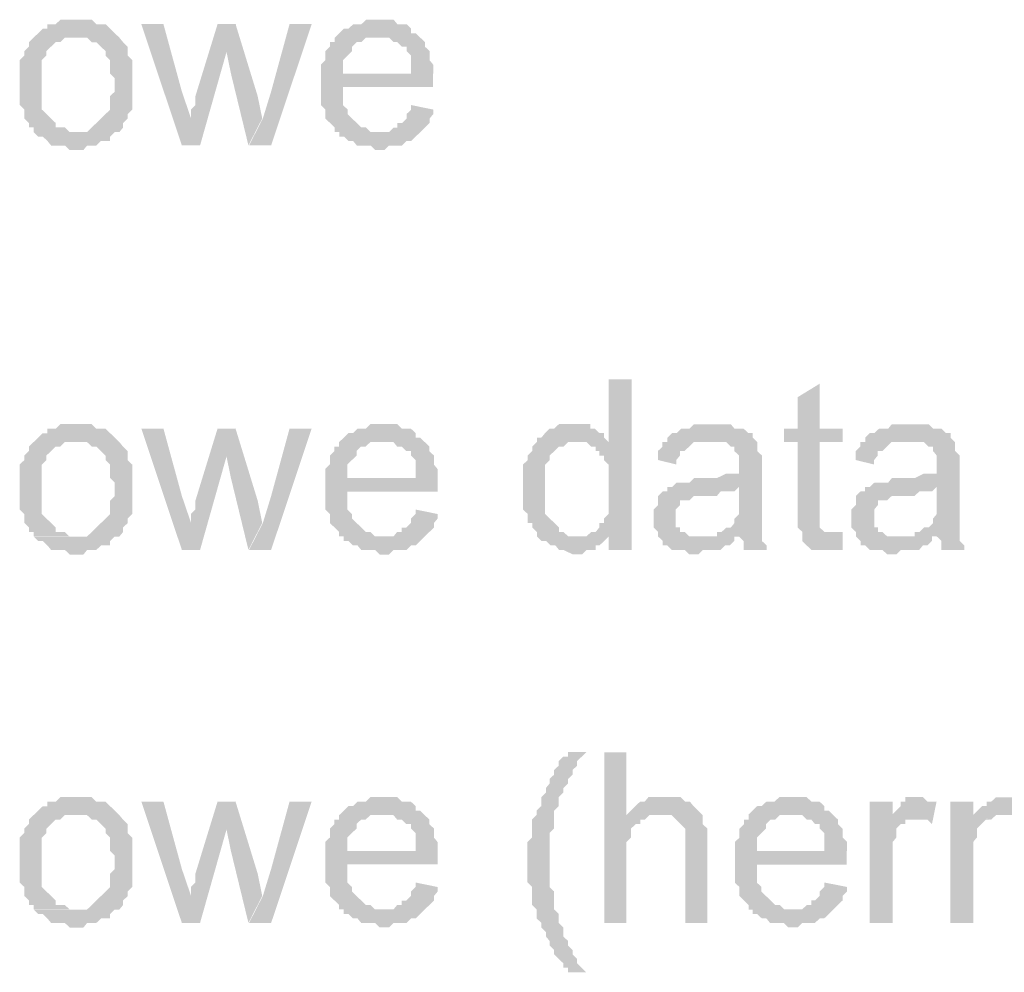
# Model space of a CAD drawing. Header units: millimetres. Extents: x -523 to 1404227, y -783705 to 1038705.
# Tile 223 of 256: x 416015 to 416943, y 246165 to 247062. Entities that reach past the tile are written whole.
import ezdxf

# ---------------------------------------------------------------- set-up
doc = ezdxf.new("R2010")
doc.units = ezdxf.units.MM
doc.linetypes.add('ACAD_ISO08W100', pattern=[36, 24, -3, 6, -3])
doc.layers.add('!!ELEKTRYKA', color=7, linetype='Continuous')

msp = doc.modelspace()

# ---------------------------------------------------------------- hatches: boundary and pattern name
at = {"layer": '!!ELEKTRYKA', "linetype": 'ACAD_ISO08W100'}
for points in [[(416070.92, 247061.93), (416070.92, 247061.93), (416062.24, 247061.93), (416057.89, 247061.93), (416053.55, 247061.93), (416049.21, 247057.67), (416044.87, 247057.67), (416041.39, 247057.67), (416041.39, 247053.42), (416037.05, 247053.42), (416032.71, 247049.25), (416032.71, 247049.25), (416028.36, 247044.99), (416070.92, 247044.99), (416070.92, 247044.99), (416075.26, 247044.99), (416078.74, 247044.99), (416083.08, 247040.74), (416087.42, 247040.74), (416091.76, 247036.48), (416091.76, 247036.48), (416096.11, 247032.31), (416096.11, 247028.06), (416100.45, 247023.8), (416100.45, 247019.55), (416100.45, 247015.38), (416100.45, 247011.12), (416104.79, 247006.87), (416104.79, 247002.61), (416104.79, 247002.61), (416104.79, 246994.19), (416100.45, 246989.93), (416100.45, 246985.68), (416100.45, 246981.51), (416100.45, 246977.25), (416096.11, 246973), (416096.11, 246973), (416091.76, 246968.74), (416091.76, 246968.74), (416087.42, 246964.57), (416083.08, 246960.32), (416083.08, 246960.32), (416078.74, 246956.06), (416075.26, 246956.06), (416070.92, 246956.06), (416028.36, 246956.06), (416032.71, 246951.81), (416037.05, 246951.81), (416041.39, 246947.64), (416041.39, 246947.64), (416044.87, 246943.38), (416049.21, 246943.38), (416053.55, 246943.38), (416057.89, 246943.38), (416062.24, 246939.13), (416070.92, 246939.13), (416070.92, 246939.13), (416075.26, 246939.13), (416078.74, 246943.38), (416083.08, 246943.38), (416087.42, 246943.38), (416091.76, 246947.64), (416096.11, 246947.64), (416100.45, 246947.64), (416100.45, 246951.81), (416104.79, 246956.06), (416109.13, 246956.06), (416112.61, 246960.32), (416112.61, 246964.57), (416116.95, 246968.74), (416116.95, 246968.74), (416116.95, 246973), (416121.29, 246977.25), (416121.29, 246977.25), (416121.29, 246981.51), (416121.29, 246985.68), (416121.29, 246994.19), (416121.29, 246998.44), (416121.29, 247002.61), (416121.29, 247006.87), (416121.29, 247011.12), (416121.29, 247015.38), (416121.29, 247019.55), (416121.29, 247023.8), (416116.95, 247028.06), (416116.95, 247032.31), (416116.95, 247036.48), (416112.61, 247040.74), (416109.13, 247044.99), (416109.13, 247044.99), (416104.79, 247049.25), (416100.45, 247053.42), (416100.45, 247053.42), (416096.11, 247057.67), (416091.76, 247057.67), (416087.42, 247057.67), (416083.08, 247061.93), (416078.74, 247061.93), (416075.26, 247061.93)], [(416354.45, 247061.93), (416350.11, 247061.93), (416345.78, 247061.93), (416341.44, 247061.93), (416337.11, 247057.68), (416332.78, 247057.68), (416329.31, 247057.68), (416324.98, 247053.44), (416320.64, 247053.44), (416316.31, 247049.19), (416311.98, 247044.94), (416354.45, 247044.94), (416354.45, 247044.94), (416358.78, 247044.94), (416363.11, 247044.94), (416367.45, 247040.78), (416370.91, 247040.78), (416375.25, 247036.53), (416379.58, 247036.53), (416379.58, 247032.29), (416379.58, 247032.29), (416383.92, 247028.04), (416383.92, 247023.79), (416383.92, 247019.55), (416383.92, 247011.14), (416320.64, 247011.14), (416404.72, 247011.14), (416404.72, 247015.39), (416404.72, 247019.55), (416401.25, 247023.79), (416401.25, 247028.04), (416401.25, 247032.29), (416396.92, 247036.53), (416396.92, 247040.78), (416392.58, 247044.94), (416392.58, 247044.94), (416388.25, 247049.19), (416383.92, 247049.19), (416383.92, 247053.44), (416379.58, 247057.68), (416375.25, 247057.68), (416370.91, 247057.68), (416367.45, 247061.93), (416363.11, 247061.93), (416358.78, 247061.93)], [(416150.63, 247057.72), (416129.8, 247057.72), (416167.99, 246943.42), (416176.67, 246968.76), (416167.99, 246994.19)], [(416218.94, 247057.71), (416201.59, 247057.71), (416180.77, 246990.03), (416180.77, 246985.78), (416180.77, 246981.53), (416176.43, 246977.28), (416176.43, 246973.03), (416176.43, 246968.86), (416176.43, 246968.86), (416167.76, 246943.44), (416185.11, 246943.44), (416210.27, 247032.29)], [(416218.52, 247057.8), (416209.85, 247032.38), (416214.19, 247011.22), (416230.67, 246943.48), (416243.68, 246968.89), (416239.34, 246990.05)], [(416290.21, 247057.74), (416269.4, 247057.74), (416252.05, 246994.26), (416244.25, 246968.85), (416231.24, 246943.44), (416252.05, 246943.44)], [(416028.28, 247045.07), (416028.28, 247045.07), (416023.94, 247040.81), (416023.94, 247036.55), (416019.6, 247032.39), (416019.6, 247028.13), (416015.25, 247023.87), (416015.25, 247019.62), (416015.25, 247015.45), (416015.25, 247011.19), (416015.25, 247006.94), (416015.25, 247002.68), (416015.25, 247002.68), (416015.25, 246994.26), (416015.25, 246990), (416015.25, 246985.74), (416015.25, 246981.57), (416019.6, 246977.32), (416019.6, 246973.06), (416019.6, 246968.81), (416023.94, 246964.64), (416023.94, 246960.38), (416028.28, 246960.38), (416028.28, 246956.13), (416069.97, 246956.13), (416065.63, 246956.13), (416062.16, 246956.13), (416057.81, 246960.38), (416053.47, 246960.38), (416049.13, 246960.38), (416049.13, 246964.64), (416044.78, 246968.81), (416044.78, 246968.81), (416040.44, 246973.06), (416040.44, 246973.06), (416036.1, 246977.32), (416036.1, 246981.57), (416036.1, 246985.74), (416036.1, 246990), (416036.1, 246994.26), (416036.1, 247002.68), (416036.1, 247002.68), (416036.1, 247006.94), (416036.1, 247011.19), (416036.1, 247015.45), (416036.1, 247019.62), (416036.1, 247023.87), (416040.44, 247028.13), (416040.44, 247032.39), (416044.78, 247036.55), (416044.78, 247036.55), (416049.13, 247040.81), (416053.47, 247040.81), (416057.81, 247045.07), (416062.16, 247045.07), (416065.63, 247045.07), (416069.97, 247045.07)], [(416311.87, 247045.02), (416311.87, 247045.02), (416311.87, 247040.78), (416307.53, 247040.78), (416307.53, 247036.62), (416303.2, 247032.37), (416303.2, 247028.12), (416303.2, 247023.87), (416298.86, 247019.63), (416298.86, 247015.38), (416298.86, 247011.22), (416298.86, 247006.97), (416298.86, 246998.48), (416298.86, 246994.23), (416298.86, 246989.98), (416298.86, 246985.82), (416298.86, 246981.57), (416303.2, 246977.33), (416303.2, 246973.08), (416303.2, 246968.83), (416307.53, 246964.58), (416307.53, 246964.58), (416311.87, 246960.42), (416311.87, 246956.17), (416353.47, 246956.17), (416353.47, 246956.17), (416350.01, 246956.17), (416345.67, 246956.17), (416341.34, 246960.42), (416337, 246960.42), (416332.67, 246964.58), (416328.34, 246968.83), (416328.34, 246968.83), (416328.34, 246968.83), (416324, 246973.08), (416324, 246977.33), (416319.67, 246981.57), (416319.67, 246985.82), (416319.67, 246989.98), (416319.67, 246998.48), (416404.62, 246998.48), (416404.62, 246998.48), (416404.62, 247002.72), (416404.62, 247006.97), (416404.62, 247011.22), (416319.67, 247011.22), (416319.67, 247011.22), (416319.67, 247019.63), (416319.67, 247023.87), (416324, 247028.12), (416324, 247028.12), (416328.34, 247032.37), (416328.34, 247036.62), (416332.67, 247040.78), (416337, 247040.78), (416341.34, 247045.02), (416345.67, 247045.02), (416350.01, 247045.02), (416353.47, 247045.02)], [(416383.92, 246981.5), (416383.92, 246977.25), (416379.58, 246973), (416379.58, 246968.76), (416375.25, 246964.51), (416370.91, 246964.51), (416370.91, 246960.35), (416367.45, 246960.35), (416363.11, 246956.1), (416358.78, 246956.1), (416354.45, 246956.1), (416311.98, 246956.1), (416316.31, 246956.1), (416316.31, 246951.85), (416320.64, 246951.85), (416324.98, 246947.61), (416329.31, 246947.61), (416332.78, 246943.36), (416337.11, 246943.36), (416341.44, 246943.36), (416345.78, 246943.36), (416350.11, 246939.11), (416354.45, 246939.11), (416358.78, 246939.11), (416363.11, 246943.36), (416367.45, 246943.36), (416370.91, 246943.36), (416375.25, 246943.36), (416379.58, 246947.61), (416383.92, 246947.61), (416388.25, 246951.85), (416388.25, 246951.85), (416392.58, 246956.1), (416396.92, 246960.35), (416396.92, 246960.35), (416401.25, 246964.51), (416401.25, 246968.76), (416404.72, 246973), (416404.72, 246977.25)], [(416591.44, 246723.27), (416569.8, 246723.27), (416569.8, 246663.99), (416540.38, 246663.99), (416540.38, 246663.99), (416544.71, 246663.99), (416549.04, 246663.99), (416553.36, 246659.75), (416557.69, 246659.75), (416557.69, 246655.51), (416561.15, 246655.51), (416561.15, 246651.27), (416565.48, 246651.27), (416565.48, 246647.03), (416569.8, 246642.88), (416569.8, 246638.64), (416569.8, 246634.4), (416569.8, 246630.16), (416569.8, 246625.92), (416569.8, 246617.44), (416569.8, 246613.2), (416569.8, 246608.96), (416569.8, 246604.72), (416569.8, 246600.48), (416569.8, 246596.24), (416565.48, 246592), (416565.48, 246587.84), (416561.15, 246587.84), (416561.15, 246583.6), (416557.69, 246579.36), (416553.36, 246579.36), (416549.04, 246575.12), (416569.8, 246575.12), (416569.8, 246562.4), (416591.44, 246562.4)], [(416768.68, 246719.04), (416747.94, 246706.34), (416747.94, 246676.7), (416734.98, 246676.7), (416734.98, 246664), (416747.94, 246664), (416747.94, 246596.25), (416747.94, 246596.25), (416747.94, 246587.87), (416747.94, 246583.63), (416752.26, 246579.4), (416781.64, 246579.4), (416777.32, 246579.4), (416773, 246579.4), (416773, 246579.4), (416768.68, 246583.63), (416768.68, 246583.63), (416768.68, 246587.87), (416768.68, 246596.25), (416768.68, 246664), (416790.28, 246664), (416790.28, 246676.7), (416768.68, 246676.7)], [(416070.92, 246680.93), (416070.92, 246680.93), (416062.24, 246680.93), (416057.89, 246680.93), (416053.55, 246680.93), (416049.21, 246676.67), (416044.87, 246676.67), (416041.39, 246676.67), (416041.39, 246672.42), (416037.05, 246672.42), (416032.71, 246668.16), (416032.71, 246668.16), (416028.36, 246663.99), (416070.92, 246663.99), (416070.92, 246663.99), (416075.26, 246663.99), (416078.74, 246663.99), (416083.08, 246659.74), (416087.42, 246659.74), (416091.76, 246655.48), (416091.76, 246655.48), (416096.11, 246651.23), (416096.11, 246647.06), (416100.45, 246642.8), (416100.45, 246638.55), (416100.45, 246634.38), (416100.45, 246630.12), (416104.79, 246625.87), (416104.79, 246621.61), (416104.79, 246621.61), (416104.79, 246613.19), (416100.45, 246608.93), (416100.45, 246604.67), (416100.45, 246600.51), (416100.45, 246596.25), (416096.11, 246592), (416096.11, 246592), (416091.76, 246587.74), (416091.76, 246587.74), (416087.42, 246583.57), (416083.08, 246579.32), (416083.08, 246579.32), (416078.74, 246575.06), (416075.26, 246575.06), (416070.92, 246575.06), (416028.36, 246575.06), (416032.71, 246570.8), (416037.05, 246570.8), (416041.39, 246566.64), (416041.39, 246566.64), (416044.87, 246562.38), (416049.21, 246562.38), (416053.55, 246562.38), (416057.89, 246562.38), (416062.24, 246558.12), (416070.92, 246558.12), (416070.92, 246558.12), (416075.26, 246558.12), (416078.74, 246562.38), (416083.08, 246562.38), (416087.42, 246562.38), (416091.76, 246566.64), (416096.11, 246566.64), (416100.45, 246566.64), (416100.45, 246570.8), (416104.79, 246575.06), (416109.13, 246575.06), (416112.61, 246579.32), (416112.61, 246583.57), (416116.95, 246587.74), (416116.95, 246587.74), (416116.95, 246592), (416121.29, 246596.25), (416121.29, 246596.25), (416121.29, 246600.51), (416121.29, 246604.67), (416121.29, 246613.19), (416121.29, 246617.44), (416121.29, 246621.61), (416121.29, 246625.87), (416121.29, 246630.12), (416121.29, 246634.38), (416121.29, 246638.55), (416121.29, 246642.8), (416116.95, 246647.06), (416116.95, 246651.23), (416116.95, 246655.48), (416112.61, 246659.74), (416109.13, 246663.99), (416109.13, 246663.99), (416104.79, 246668.16), (416100.45, 246672.42), (416100.45, 246672.42), (416096.11, 246676.67), (416091.76, 246676.67), (416087.42, 246676.67), (416083.08, 246680.93), (416078.74, 246680.93), (416075.26, 246680.93)], [(416358.59, 246680.93), (416354.25, 246680.93), (416349.92, 246680.93), (416345.58, 246680.93), (416341.25, 246676.69), (416336.92, 246676.69), (416333.45, 246676.69), (416329.12, 246672.44), (416324.78, 246672.44), (416320.45, 246668.19), (416316.12, 246664.03), (416358.59, 246664.03), (416358.59, 246664.03), (416362.92, 246664.03), (416367.25, 246664.03), (416370.72, 246659.79), (416375.05, 246659.79), (416379.39, 246655.54), (416383.72, 246655.54), (416383.72, 246651.29), (416383.72, 246651.29), (416388.05, 246647.04), (416388.05, 246642.8), (416388.05, 246638.55), (416388.05, 246630.14), (416324.78, 246630.14), (416408.85, 246630.14), (416408.85, 246634.39), (416408.85, 246638.55), (416405.39, 246642.8), (416405.39, 246647.04), (416405.39, 246651.29), (416401.05, 246655.54), (416401.05, 246659.79), (416396.72, 246664.03), (416396.72, 246664.03), (416392.39, 246668.19), (416388.05, 246668.19), (416388.05, 246672.44), (416383.72, 246676.69), (416379.39, 246676.69), (416375.05, 246676.69), (416370.72, 246680.93), (416367.25, 246680.93), (416362.92, 246680.93)], [(416536.06, 246680.95), (416536.06, 246680.95), (416531.74, 246680.95), (416527.41, 246680.95), (416523.08, 246680.95), (416518.75, 246676.79), (416514.42, 246676.79), (416510.09, 246672.55), (416510.09, 246672.55), (416506.63, 246668.31), (416502.3, 246668.31), (416502.3, 246664.07), (416497.98, 246659.82), (416497.98, 246655.58), (416493.65, 246651.34), (416493.65, 246651.34), (416493.65, 246647.1), (416489.32, 246642.86), (416489.32, 246638.62), (416489.32, 246634.37), (416489.32, 246630.22), (416489.32, 246625.98), (416489.32, 246621.74), (416489.32, 246617.49), (416489.32, 246613.25), (416489.32, 246609.01), (416489.32, 246604.77), (416489.32, 246600.53), (416493.65, 246596.29), (416493.65, 246592.04), (416493.65, 246587.89), (416497.98, 246587.89), (416497.98, 246583.65), (416502.3, 246579.41), (416502.3, 246575.16), (416540.39, 246575.16), (416536.06, 246575.16), (416531.74, 246575.16), (416527.41, 246579.41), (416523.08, 246579.41), (416523.08, 246583.65), (416518.75, 246587.89), (416518.75, 246587.89), (416514.42, 246592.04), (416514.42, 246592.04), (416510.09, 246596.29), (416510.09, 246600.53), (416510.09, 246604.77), (416510.09, 246609.01), (416510.09, 246613.25), (416510.09, 246621.74), (416510.09, 246621.74), (416510.09, 246625.98), (416510.09, 246630.22), (416510.09, 246634.37), (416510.09, 246638.62), (416510.09, 246642.86), (416514.42, 246647.1), (416514.42, 246651.34), (416518.75, 246655.58), (416518.75, 246655.58), (416523.08, 246659.82), (416527.41, 246659.82), (416531.74, 246664.07), (416536.06, 246664.07), (416540.39, 246664.07), (416569.82, 246664.07), (416565.5, 246668.31), (416565.5, 246672.55), (416561.17, 246672.55), (416556.84, 246676.79), (416552.51, 246676.79), (416552.51, 246680.95), (416548.18, 246680.95), (416540.39, 246680.95)], [(416667.63, 246680.9), (416667.63, 246680.9), (416663.31, 246680.9), (416658.99, 246680.9), (416654.66, 246680.9), (416650.34, 246680.9), (416646.01, 246676.66), (416642.56, 246676.66), (416638.23, 246676.66), (416633.91, 246672.43), (416629.58, 246672.43), (416625.26, 246668.19), (416625.26, 246663.95), (416663.31, 246663.95), (416667.63, 246663.95), (416671.96, 246663.95), (416676.28, 246663.95), (416680.61, 246663.95), (416684.93, 246659.71), (416688.39, 246659.71), (416688.39, 246655.48), (416688.39, 246655.48), (416692.71, 246651.24), (416692.71, 246647), (416692.71, 246642.76), (416692.71, 246642.76), (416692.71, 246634.37), (416692.71, 246634.37), (416688.39, 246634.37), (416684.93, 246634.37), (416684.93, 246634.37), (416680.61, 246634.37), (416671.96, 246630.14), (416667.63, 246630.14), (416663.31, 246630.14), (416658.99, 246630.14), (416650.34, 246630.14), (416646.01, 246625.9), (416642.56, 246625.9), (416642.56, 246625.9), (416638.23, 246625.9), (416633.91, 246625.9), (416629.58, 246621.66), (416692.71, 246621.66), (416692.71, 246613.19), (416692.71, 246608.95), (416692.71, 246604.71), (416692.71, 246600.47), (416692.71, 246596.24), (416688.39, 246592), (416688.39, 246592), (416688.39, 246587.76), (416684.93, 246583.52), (416680.61, 246583.52), (416676.28, 246579.29), (416671.96, 246579.29), (416671.96, 246575.05), (416692.71, 246575.05), (416692.71, 246575.05), (416697.04, 246570.81), (416697.04, 246566.57), (416697.04, 246562.33), (416718.66, 246562.33), (416718.66, 246562.33), (416718.66, 246566.57), (416714.34, 246570.81), (416714.34, 246575.05), (416714.34, 246579.29), (416714.34, 246579.29), (416714.34, 246583.52), (416714.34, 246587.76), (416714.34, 246592), (416714.34, 246596.24), (416714.34, 246604.71), (416714.34, 246608.95), (416714.34, 246638.61), (416714.34, 246638.61), (416714.34, 246642.76), (416714.34, 246647), (416714.34, 246651.24), (416710.01, 246655.48), (416710.01, 246655.48), (416710.01, 246659.71), (416710.01, 246663.95), (416705.69, 246668.19), (416705.69, 246672.43), (416701.36, 246672.43), (416697.04, 246676.66), (416692.71, 246676.66), (416688.39, 246676.66), (416684.93, 246680.9), (416680.61, 246680.9), (416676.28, 246680.9), (416671.96, 246680.9)], [(416853.89, 246680.9), (416853.89, 246680.9), (416849.57, 246680.9), (416845.26, 246680.9), (416840.94, 246680.9), (416836.62, 246680.9), (416833.16, 246676.67), (416828.85, 246676.67), (416824.53, 246676.67), (416820.21, 246672.44), (416815.89, 246672.44), (416811.57, 246668.2), (416811.57, 246663.97), (416849.57, 246663.97), (416853.89, 246663.97), (416858.21, 246663.97), (416862.53, 246663.97), (416866.85, 246663.97), (416871.17, 246659.74), (416875.48, 246659.74), (416875.48, 246655.51), (416875.48, 246655.51), (416878.94, 246651.28), (416878.94, 246647.04), (416878.94, 246642.81), (416878.94, 246642.81), (416878.94, 246634.35), (416878.94, 246634.35), (416875.48, 246634.35), (416871.17, 246634.35), (416871.17, 246634.35), (416866.85, 246634.35), (416858.21, 246630.12), (416853.89, 246630.12), (416849.57, 246630.12), (416845.26, 246630.12), (416836.62, 246630.12), (416833.16, 246625.88), (416828.85, 246625.88), (416828.85, 246625.88), (416824.53, 246625.88), (416820.21, 246625.88), (416815.89, 246621.65), (416878.94, 246621.65), (416878.94, 246613.19), (416878.94, 246608.96), (416878.94, 246604.72), (416878.94, 246600.49), (416878.94, 246596.26), (416875.48, 246592.03), (416875.48, 246592.03), (416875.48, 246587.8), (416871.17, 246583.56), (416866.85, 246583.56), (416862.53, 246579.33), (416858.21, 246579.33), (416858.21, 246575.1), (416878.94, 246575.1), (416878.94, 246575.1), (416883.26, 246570.87), (416883.26, 246566.64), (416883.26, 246562.4), (416904.85, 246562.4), (416904.85, 246562.4), (416904.85, 246566.64), (416900.53, 246570.87), (416900.53, 246575.1), (416900.53, 246579.33), (416900.53, 246579.33), (416900.53, 246583.56), (416900.53, 246587.8), (416900.53, 246592.03), (416900.53, 246596.26), (416900.53, 246604.72), (416900.53, 246608.96), (416900.53, 246638.58), (416900.53, 246638.58), (416900.53, 246642.81), (416900.53, 246647.04), (416900.53, 246651.28), (416896.21, 246655.51), (416896.21, 246655.51), (416896.21, 246659.74), (416896.21, 246663.97), (416891.89, 246668.2), (416891.89, 246672.44), (416887.58, 246672.44), (416883.26, 246676.67), (416878.94, 246676.67), (416875.48, 246676.67), (416871.17, 246680.9), (416866.85, 246680.9), (416862.53, 246680.9), (416858.21, 246680.9)], [(416150.63, 246676.73), (416129.8, 246676.73), (416167.99, 246562.43), (416176.67, 246587.77), (416167.99, 246613.2)], [(416218.94, 246676.74), (416201.59, 246676.74), (416180.77, 246608.97), (416180.77, 246604.72), (416180.77, 246600.56), (416176.43, 246596.31), (416176.43, 246592.06), (416176.43, 246587.8), (416176.43, 246587.8), (416167.76, 246562.38), (416185.11, 246562.38), (416210.27, 246651.31)], [(416218.52, 246676.76), (416209.85, 246651.35), (416214.19, 246630.18), (416230.67, 246562.44), (416243.68, 246587.86), (416239.34, 246609.02)], [(416290.21, 246676.76), (416269.4, 246676.76), (416252.05, 246613.19), (416244.25, 246587.78), (416231.24, 246562.46), (416252.05, 246562.46)], [(416028.28, 246664.03), (416028.28, 246664.03), (416023.94, 246659.77), (416023.94, 246655.61), (416019.6, 246651.35), (416019.6, 246647.09), (416015.25, 246642.84), (416015.25, 246638.67), (416015.25, 246634.41), (416015.25, 246630.16), (416015.25, 246625.9), (416015.25, 246621.73), (416015.25, 246621.73), (416015.25, 246613.22), (416015.25, 246608.96), (416015.25, 246604.79), (416015.25, 246600.54), (416019.6, 246596.28), (416019.6, 246592.03), (416019.6, 246587.86), (416023.94, 246583.6), (416023.94, 246579.35), (416028.28, 246579.35), (416028.28, 246575.09), (416069.97, 246575.09), (416065.63, 246575.09), (416062.16, 246575.09), (416057.81, 246579.35), (416053.47, 246579.35), (416049.13, 246579.35), (416049.13, 246583.6), (416044.78, 246587.86), (416044.78, 246587.86), (416040.44, 246592.03), (416040.44, 246592.03), (416036.1, 246596.28), (416036.1, 246600.54), (416036.1, 246604.79), (416036.1, 246608.96), (416036.1, 246613.22), (416036.1, 246621.73), (416036.1, 246621.73), (416036.1, 246625.9), (416036.1, 246630.16), (416036.1, 246634.41), (416036.1, 246638.67), (416036.1, 246642.84), (416040.44, 246647.09), (416040.44, 246651.35), (416044.78, 246655.61), (416044.78, 246655.61), (416049.13, 246659.77), (416053.47, 246659.77), (416057.81, 246664.03), (416062.16, 246664.03), (416065.63, 246664.03), (416069.97, 246664.03)], [(416316.01, 246664.08), (416316.01, 246664.08), (416316.01, 246659.83), (416311.67, 246659.83), (416311.67, 246655.58), (416307.34, 246651.34), (416307.34, 246647.09), (416307.34, 246642.93), (416303.01, 246638.68), (416303.01, 246634.43), (416303.01, 246630.19), (416303.01, 246625.94), (416303.01, 246617.45), (416303.01, 246613.28), (416303.01, 246609.04), (416303.01, 246604.79), (416303.01, 246600.54), (416307.34, 246596.3), (416307.34, 246592.05), (416307.34, 246587.89), (416311.67, 246583.64), (416311.67, 246583.64), (416316.01, 246579.39), (416316.01, 246575.15), (416357.61, 246575.15), (416357.61, 246575.15), (416354.15, 246575.15), (416349.81, 246575.15), (416345.48, 246579.39), (416341.14, 246579.39), (416336.81, 246583.64), (416332.48, 246587.89), (416332.48, 246587.89), (416332.48, 246587.89), (416328.14, 246592.05), (416328.14, 246596.3), (416323.81, 246600.54), (416323.81, 246604.79), (416323.81, 246609.04), (416323.81, 246617.45), (416408.75, 246617.45), (416408.75, 246617.45), (416408.75, 246621.69), (416408.75, 246625.94), (416408.75, 246630.19), (416323.81, 246630.19), (416323.81, 246630.19), (416323.81, 246638.68), (416323.81, 246642.93), (416328.14, 246647.09), (416328.14, 246647.09), (416332.48, 246651.34), (416332.48, 246655.58), (416336.81, 246659.83), (416341.14, 246659.83), (416345.48, 246664.08), (416349.81, 246664.08), (416354.15, 246664.08), (416357.61, 246664.08)], [(416624.94, 246664.03), (416620.61, 246664.03), (416620.61, 246659.79), (416616.29, 246655.55), (416616.29, 246651.31), (416616.29, 246647.16), (416633.59, 246642.92), (416633.59, 246647.16), (416637.05, 246651.31), (416637.05, 246655.55), (416641.37, 246655.55), (416645.69, 246659.79), (416645.69, 246659.79), (416650.02, 246664.03), (416654.34, 246664.03), (416658.67, 246664.03), (416662.99, 246664.03)], [(416811.24, 246664.05), (416806.92, 246664.05), (416806.92, 246659.82), (416802.6, 246655.59), (416802.6, 246651.35), (416802.6, 246647.12), (416819.88, 246642.89), (416819.88, 246647.12), (416823.33, 246651.35), (416823.33, 246655.59), (416827.65, 246655.59), (416831.97, 246659.82), (416831.97, 246659.82), (416836.29, 246664.05), (416840.61, 246664.05), (416844.92, 246664.05), (416849.24, 246664.05)], [(416629.45, 246621.71), (416625.12, 246621.71), (416625.12, 246617.48), (416620.8, 246617.48), (416616.47, 246613.24), (416616.47, 246609), (416616.47, 246604.76), (416612.15, 246600.52), (416612.15, 246596.29), (416612.15, 246592.05), (416612.15, 246592.05), (416612.15, 246587.81), (416612.15, 246583.57), (416616.47, 246579.33), (416616.47, 246575.1), (416620.8, 246570.94), (416620.8, 246570.94), (416620.8, 246566.71), (416625.12, 246566.71), (416629.45, 246562.47), (416632.91, 246562.47), (416637.23, 246562.47), (416641.55, 246562.47), (416645.88, 246558.23), (416650.2, 246558.23), (416654.53, 246558.23), (416658.85, 246562.47), (416663.18, 246562.47), (416667.5, 246562.47), (416671.83, 246562.47), (416675.29, 246562.47), (416679.61, 246566.71), (416683.93, 246566.71), (416688.26, 246570.94), (416688.26, 246575.1), (416654.53, 246575.1), (416654.53, 246575.1), (416650.2, 246575.1), (416645.88, 246575.1), (416641.55, 246579.33), (416637.23, 246579.33), (416637.23, 246583.57), (416632.91, 246583.57), (416632.91, 246587.81), (416632.91, 246592.05), (416632.91, 246596.29), (416632.91, 246600.52), (416637.23, 246604.76), (416637.23, 246604.76), (416637.23, 246609), (416641.55, 246609), (416645.88, 246609), (416650.2, 246613.24), (416654.53, 246613.24), (416658.85, 246613.24), (416663.18, 246613.24), (416667.5, 246613.24), (416671.83, 246613.24), (416675.29, 246617.48), (416679.61, 246617.48), (416683.93, 246617.48), (416688.26, 246617.48), (416692.58, 246621.71)], [(416815.74, 246621.71), (416811.42, 246621.71), (416811.42, 246617.48), (416807.1, 246617.48), (416802.78, 246613.25), (416802.78, 246609.01), (416802.78, 246604.78), (416798.46, 246600.55), (416798.46, 246596.32), (416798.46, 246592.08), (416798.46, 246592.08), (416798.46, 246587.85), (416798.46, 246583.62), (416802.78, 246579.39), (416802.78, 246575.15), (416807.1, 246570.92), (416807.1, 246570.92), (416807.1, 246566.69), (416811.42, 246566.69), (416815.74, 246562.46), (416820.06, 246562.46), (416823.51, 246562.46), (416827.83, 246562.46), (416832.15, 246558.22), (416836.47, 246558.22), (416840.79, 246558.22), (416845.1, 246562.46), (416849.42, 246562.46), (416853.74, 246562.46), (416858.06, 246562.46), (416862.38, 246562.46), (416865.83, 246566.69), (416870.15, 246566.69), (416874.47, 246570.92), (416874.47, 246575.15), (416840.79, 246575.15), (416840.79, 246575.15), (416836.47, 246575.15), (416832.15, 246575.15), (416827.83, 246579.39), (416823.51, 246579.39), (416823.51, 246583.62), (416820.06, 246583.62), (416820.06, 246587.85), (416820.06, 246592.08), (416820.06, 246596.32), (416820.06, 246600.55), (416823.51, 246604.78), (416823.51, 246604.78), (416823.51, 246609.01), (416827.83, 246609.01), (416832.15, 246609.01), (416836.47, 246613.25), (416840.79, 246613.25), (416845.1, 246613.25), (416849.42, 246613.25), (416853.74, 246613.25), (416858.06, 246613.25), (416862.38, 246617.48), (416865.83, 246617.48), (416870.15, 246617.48), (416874.47, 246617.48), (416878.79, 246621.71)], [(416388.05, 246600.5), (416388.05, 246596.26), (416383.72, 246592.01), (416383.72, 246587.76), (416379.39, 246583.51), (416375.05, 246583.51), (416375.05, 246579.35), (416370.72, 246579.35), (416367.25, 246575.11), (416362.92, 246575.11), (416358.59, 246575.11), (416316.12, 246575.11), (416320.45, 246575.11), (416320.45, 246570.86), (416324.78, 246570.86), (416329.12, 246566.61), (416333.45, 246566.61), (416336.92, 246562.37), (416341.25, 246562.37), (416345.58, 246562.37), (416349.92, 246562.37), (416354.25, 246558.12), (416358.59, 246558.12), (416362.92, 246558.12), (416367.25, 246562.37), (416370.72, 246562.37), (416375.05, 246562.37), (416379.39, 246562.37), (416383.72, 246566.61), (416388.05, 246566.61), (416392.39, 246570.86), (416392.39, 246570.86), (416396.72, 246575.11), (416401.05, 246579.35), (416401.05, 246579.35), (416405.39, 246583.51), (416405.39, 246587.76), (416408.85, 246592.01), (416408.85, 246596.26)], [(416790.25, 246579.28), (416785.93, 246579.28), (416781.61, 246579.28), (416752.23, 246579.28), (416752.23, 246575.05), (416752.23, 246575.05), (416752.23, 246570.81), (416756.55, 246566.58), (416760.87, 246562.35), (416765.19, 246562.35), (416765.19, 246562.35), (416772.97, 246562.35), (416777.29, 246562.35), (416777.29, 246562.35), (416781.61, 246562.35), (416785.93, 246562.35), (416790.25, 246562.35)], [(416549.17, 246575.12), (416544.84, 246575.12), (416540.51, 246575.12), (416502.43, 246575.12), (416506.76, 246570.88), (416511.09, 246570.88), (416515.41, 246566.64), (416515.41, 246566.64), (416519.74, 246566.64), (416523.2, 246562.4), (416523.2, 246562.4), (416527.53, 246562.4), (416536.19, 246558.15), (416540.51, 246558.15), (416544.84, 246558.15), (416549.17, 246562.4), (416553.5, 246562.4), (416557.83, 246562.4), (416557.83, 246566.64), (416561.29, 246566.64), (416565.62, 246570.88), (416569.94, 246575.12), (416569.94, 246575.12)], [(416548.86, 246371.94), (416531.55, 246371.94), (416531.55, 246371.94), (416531.55, 246367.7), (416527.22, 246367.7), (416522.89, 246363.45), (416522.89, 246359.21), (416518.56, 246355.06), (416518.56, 246350.82), (416514.23, 246346.57), (416514.23, 246342.33), (416510.77, 246338.09), (416510.77, 246333.85), (416506.44, 246329.61), (416506.44, 246325.37), (416506.44, 246321.13), (416502.12, 246316.88), (416502.12, 246316.88), (416502.12, 246312.73), (416497.79, 246308.49), (416497.79, 246304.25), (416497.79, 246300), (416497.79, 246295.76), (416497.79, 246291.52), (416493.46, 246287.28), (416493.46, 246283.04), (416493.46, 246278.8), (416493.46, 246274.55), (416493.46, 246270.31), (416493.46, 246270.31), (416493.46, 246266.16), (416493.46, 246257.68), (416493.46, 246253.43), (416493.46, 246249.19), (416497.79, 246244.95), (416497.79, 246240.71), (416497.79, 246236.47), (416497.79, 246232.23), (416497.79, 246227.98), (416502.12, 246223.74), (416502.12, 246219.59), (416502.12, 246215.35), (416506.44, 246211.1), (416506.44, 246211.1), (416506.44, 246206.86), (416510.77, 246202.62), (416510.77, 246198.38), (416514.23, 246194.14), (416514.23, 246189.9), (416518.56, 246185.66), (416518.56, 246181.41), (416522.89, 246177.26), (416527.22, 246173.02), (416527.22, 246168.78), (416531.55, 246168.78), (416531.55, 246164.53), (416548.86, 246164.53), (416548.86, 246164.53), (416544.53, 246168.78), (416540.2, 246173.02), (416540.2, 246177.26), (416535.87, 246181.41), (416535.87, 246185.66), (416531.55, 246189.9), (416531.55, 246194.14), (416527.22, 246198.38), (416527.22, 246202.62), (416527.22, 246206.86), (416522.89, 246211.1), (416522.89, 246215.35), (416522.89, 246219.59), (416518.56, 246223.74), (416518.56, 246227.98), (416518.56, 246232.23), (416518.56, 246236.47), (416518.56, 246240.71), (416514.23, 246244.95), (416514.23, 246249.19), (416514.23, 246253.43), (416514.23, 246257.68), (416514.23, 246261.92), (416514.23, 246266.16), (416514.23, 246270.31), (416514.23, 246270.31), (416514.23, 246274.55), (416514.23, 246278.8), (416514.23, 246283.04), (416514.23, 246287.28), (416514.23, 246291.52), (416514.23, 246295.76), (416518.56, 246300), (416518.56, 246304.25), (416518.56, 246308.49), (416518.56, 246312.73), (416518.56, 246316.88), (416522.89, 246321.13), (416522.89, 246325.37), (416522.89, 246329.61), (416527.22, 246333.85), (416527.22, 246338.09), (416531.55, 246342.33), (416531.55, 246342.33), (416531.55, 246346.57), (416531.55, 246346.57), (416535.87, 246350.82), (416535.87, 246355.06), (416540.2, 246359.21), (416540.2, 246363.45), (416544.53, 246367.7)], [(416586.68, 246371.91), (416565.91, 246371.91), (416565.91, 246210.99), (416586.68, 246210.99), (416586.68, 246274.49), (416586.68, 246278.73), (416586.68, 246282.97), (416586.68, 246287.21), (416591, 246291.45), (416591, 246295.69), (416591, 246299.93), (416595.33, 246304.17), (416599.66, 246304.17), (416599.66, 246308.41), (416603.98, 246308.41), (416608.31, 246312.65), (416612.63, 246312.65), (416616.96, 246312.65), (416586.68, 246312.65)], [(416070.92, 246329.54), (416070.92, 246329.54), (416062.24, 246329.54), (416057.89, 246329.54), (416053.55, 246329.54), (416049.21, 246325.29), (416044.87, 246325.29), (416041.39, 246325.29), (416041.39, 246321.03), (416037.05, 246321.03), (416032.71, 246316.86), (416032.71, 246316.86), (416028.36, 246312.61), (416070.92, 246312.61), (416070.92, 246312.61), (416075.26, 246312.61), (416078.74, 246312.61), (416083.08, 246308.35), (416087.42, 246308.35), (416091.76, 246304.09), (416091.76, 246304.09), (416096.11, 246299.93), (416096.11, 246295.67), (416100.45, 246291.41), (416100.45, 246287.16), (416100.45, 246282.99), (416100.45, 246278.74), (416104.79, 246274.48), (416104.79, 246270.22), (416104.79, 246270.22), (416104.79, 246261.8), (416100.45, 246257.54), (416100.45, 246253.29), (416100.45, 246249.12), (416100.45, 246244.86), (416096.11, 246240.61), (416096.11, 246240.61), (416091.76, 246236.35), (416091.76, 246236.35), (416087.42, 246232.18), (416083.08, 246227.93), (416083.08, 246227.93), (416078.74, 246223.67), (416075.26, 246223.67), (416070.92, 246223.67), (416028.36, 246223.67), (416032.71, 246219.42), (416037.05, 246219.42), (416041.39, 246215.25), (416041.39, 246215.25), (416044.87, 246210.99), (416049.21, 246210.99), (416053.55, 246210.99), (416057.89, 246210.99), (416062.24, 246206.74), (416070.92, 246206.74), (416070.92, 246206.74), (416075.26, 246206.74), (416078.74, 246210.99), (416083.08, 246210.99), (416087.42, 246210.99), (416091.76, 246215.25), (416096.11, 246215.25), (416100.45, 246215.25), (416100.45, 246219.42), (416104.79, 246223.67), (416109.13, 246223.67), (416112.61, 246227.93), (416112.61, 246232.18), (416116.95, 246236.35), (416116.95, 246236.35), (416116.95, 246240.61), (416121.29, 246244.86), (416121.29, 246244.86), (416121.29, 246249.12), (416121.29, 246253.29), (416121.29, 246261.8), (416121.29, 246266.06), (416121.29, 246270.22), (416121.29, 246274.48), (416121.29, 246278.74), (416121.29, 246282.99), (416121.29, 246287.16), (416121.29, 246291.41), (416116.95, 246295.67), (416116.95, 246299.93), (416116.95, 246304.09), (416112.61, 246308.35), (416109.13, 246312.61), (416109.13, 246312.61), (416104.79, 246316.86), (416100.45, 246321.03), (416100.45, 246321.03), (416096.11, 246325.29), (416091.76, 246325.29), (416087.42, 246325.29), (416083.08, 246329.54), (416078.74, 246329.54), (416075.26, 246329.54)], [(416358.59, 246329.57), (416354.25, 246329.57), (416349.92, 246329.57), (416345.58, 246329.57), (416341.25, 246325.32), (416336.92, 246325.32), (416333.45, 246325.32), (416329.12, 246321.07), (416324.78, 246321.07), (416320.45, 246316.83), (416316.12, 246312.58), (416358.59, 246312.58), (416358.59, 246312.58), (416362.92, 246312.58), (416367.25, 246312.58), (416370.72, 246308.42), (416375.05, 246308.42), (416379.39, 246304.17), (416383.72, 246304.17), (416383.72, 246299.93), (416383.72, 246299.93), (416388.05, 246295.68), (416388.05, 246291.43), (416388.05, 246287.19), (416388.05, 246278.78), (416324.78, 246278.78), (416408.85, 246278.78), (416408.85, 246282.94), (416408.85, 246287.19), (416405.39, 246291.43), (416405.39, 246295.68), (416405.39, 246299.93), (416401.05, 246304.17), (416401.05, 246308.42), (416396.72, 246312.58), (416396.72, 246312.58), (416392.39, 246316.83), (416388.05, 246316.83), (416388.05, 246321.07), (416383.72, 246325.32), (416379.39, 246325.32), (416375.05, 246325.32), (416370.72, 246329.57), (416367.25, 246329.57), (416362.92, 246329.57)], [(416620.35, 246329.58), (416620.35, 246329.58), (416616.03, 246329.58), (416611.7, 246329.58), (416607.38, 246329.58), (416603.92, 246325.42), (416599.59, 246325.42), (416595.27, 246321.18), (416595.27, 246321.18), (416590.94, 246316.95), (416586.62, 246312.71), (416616.03, 246312.71), (416620.35, 246312.71), (416624.68, 246312.71), (416629, 246312.71), (416633.33, 246308.47), (416637.65, 246304.23), (416637.65, 246304.23), (416637.65, 246304.23), (416641.98, 246299.99), (416641.98, 246295.75), (416641.98, 246291.51), (416641.98, 246283.04), (416641.98, 246211.06), (416662.74, 246211.06), (416662.74, 246283.04), (416662.74, 246291.51), (416662.74, 246295.75), (416662.74, 246299.99), (416658.42, 246304.23), (416658.42, 246308.47), (416658.42, 246308.47), (416658.42, 246312.71), (416654.09, 246316.95), (416649.76, 246321.18), (416649.76, 246321.18), (416646.3, 246325.42), (416641.98, 246325.42), (416641.98, 246325.42), (416637.65, 246329.58), (416633.33, 246329.58), (416624.68, 246329.58)], [(416743.52, 246329.55), (416739.2, 246329.55), (416734.87, 246329.55), (416730.55, 246329.55), (416726.23, 246325.32), (416721.91, 246325.32), (416718.45, 246325.32), (416714.13, 246321.08), (416709.81, 246321.08), (416705.49, 246316.85), (416701.16, 246312.61), (416743.52, 246312.61), (416743.52, 246312.61), (416747.84, 246312.61), (416752.16, 246312.61), (416756.48, 246308.38), (416760.8, 246308.38), (416764.26, 246304.14), (416768.58, 246304.14), (416768.58, 246299.9), (416768.58, 246299.9), (416772.91, 246295.67), (416772.91, 246291.52), (416772.91, 246287.29), (416772.91, 246278.81), (416709.81, 246278.81), (416794.51, 246278.81), (416794.51, 246283.05), (416794.51, 246287.29), (416790.19, 246291.52), (416790.19, 246295.67), (416790.19, 246299.9), (416785.87, 246304.14), (416785.87, 246308.38), (416781.55, 246312.61), (416781.55, 246312.61), (416777.23, 246316.85), (416772.91, 246316.85), (416772.91, 246321.08), (416768.58, 246325.32), (416764.26, 246325.32), (416760.8, 246325.32), (416756.48, 246329.55), (416752.16, 246329.55), (416747.84, 246329.55)], [(416861.46, 246329.63), (416858, 246329.63), (416853.68, 246329.63), (416849.37, 246329.63), (416849.37, 246325.4), (416845.05, 246325.4), (416845.05, 246321.17), (416840.73, 246316.94), (416836.41, 246312.71), (416836.41, 246308.48), (416858, 246308.48), (416861.46, 246308.48), (416865.77, 246308.48), (416870.09, 246308.48), (416874.41, 246304.24), (416878.73, 246325.4), (416874.41, 246325.4), (416870.09, 246325.4), (416865.77, 246329.63), (416865.77, 246329.63)], [(416946.67, 246329.51), (416942.35, 246329.51), (416938.04, 246329.51), (416934.59, 246329.51), (416930.27, 246325.28), (416925.96, 246325.28), (416925.96, 246321.05), (416921.64, 246321.05), (416917.33, 246316.82), (416913.01, 246312.59), (416942.35, 246312.59), (416942.35, 246312.59), (416946.67, 246312.59), (416950.98, 246312.59), (416955.3, 246308.37), (416980.33, 246308.37), (416980.33, 246312.59), (416976.88, 246316.82), (416972.56, 246316.82), (416972.56, 246321.05), (416968.25, 246325.28), (416968.25, 246325.28), (416963.93, 246325.28), (416959.61, 246329.51), (416955.3, 246329.51), (416950.98, 246329.51)], [(416150.63, 246325.33), (416129.8, 246325.33), (416167.99, 246211.04), (416176.67, 246236.38), (416167.99, 246261.81)], [(416218.94, 246325.35), (416201.59, 246325.35), (416180.77, 246257.59), (416180.77, 246253.34), (416180.77, 246249.17), (416176.43, 246244.92), (416176.43, 246240.67), (416176.43, 246236.42), (416176.43, 246236.42), (416167.76, 246211.08), (416185.11, 246211.08), (416210.27, 246299.93)], [(416218.52, 246325.39), (416209.85, 246299.98), (416214.19, 246278.82), (416230.67, 246211.07), (416243.68, 246236.49), (416239.34, 246257.65)], [(416290.21, 246325.36), (416269.4, 246325.36), (416252.05, 246261.88), (416244.25, 246236.47), (416231.24, 246211.06), (416252.05, 246211.06)], [(416837.3, 246325.27), (416815.71, 246325.27), (416815.71, 246211.01), (416837.3, 246211.01), (416837.3, 246270.25), (416837.3, 246274.48), (416837.3, 246278.72), (416837.3, 246282.95), (416837.3, 246287.18), (416840.76, 246291.41), (416840.76, 246295.64), (416840.76, 246295.64), (416840.76, 246299.88), (416845.08, 246304.11), (416849.4, 246304.11), (416849.4, 246308.34), (416853.71, 246308.34), (416858.03, 246308.34), (416837.3, 246308.34)], [(416913.2, 246325.35), (416891.62, 246325.35), (416891.62, 246211.06), (416913.2, 246211.06), (416913.2, 246270.28), (416913.2, 246274.59), (416913.2, 246278.82), (416913.2, 246283.05), (416913.2, 246287.28), (416916.65, 246291.51), (416916.65, 246295.74), (416916.65, 246299.97), (416920.97, 246304.2), (416920.97, 246304.2), (416925.28, 246308.43), (416929.6, 246308.43), (416913.2, 246312.66)], [(416028.28, 246312.7), (416028.28, 246312.7), (416023.94, 246308.44), (416023.94, 246304.19), (416019.6, 246299.93), (416019.6, 246295.76), (416015.25, 246291.51), (416015.25, 246287.25), (416015.25, 246282.99), (416015.25, 246278.82), (416015.25, 246274.57), (416015.25, 246270.31), (416015.25, 246270.31), (416015.25, 246261.89), (416015.25, 246257.63), (416015.25, 246253.38), (416015.25, 246249.12), (416019.6, 246244.95), (416019.6, 246240.69), (416019.6, 246236.44), (416023.94, 246232.18), (416023.94, 246228.01), (416028.28, 246228.01), (416028.28, 246223.76), (416069.97, 246223.76), (416065.63, 246223.76), (416062.16, 246223.76), (416057.81, 246228.01), (416053.47, 246228.01), (416049.13, 246228.01), (416049.13, 246232.18), (416044.78, 246236.44), (416044.78, 246236.44), (416040.44, 246240.69), (416040.44, 246240.69), (416036.1, 246244.95), (416036.1, 246249.12), (416036.1, 246253.38), (416036.1, 246257.63), (416036.1, 246261.89), (416036.1, 246270.31), (416036.1, 246270.31), (416036.1, 246274.57), (416036.1, 246278.82), (416036.1, 246282.99), (416036.1, 246287.25), (416036.1, 246291.51), (416040.44, 246295.76), (416040.44, 246299.93), (416044.78, 246304.19), (416044.78, 246304.19), (416049.13, 246308.44), (416053.47, 246308.44), (416057.81, 246312.7), (416062.16, 246312.7), (416065.63, 246312.7), (416069.97, 246312.7)], [(416316.01, 246312.68), (416316.01, 246312.68), (416316.01, 246308.43), (416311.67, 246308.43), (416311.67, 246304.19), (416307.34, 246299.94), (416307.34, 246295.78), (416307.34, 246291.53), (416303.01, 246287.28), (416303.01, 246283.04), (416303.01, 246278.79), (416303.01, 246274.54), (416303.01, 246266.13), (416303.01, 246261.89), (416303.01, 246257.64), (416303.01, 246253.39), (416303.01, 246249.15), (416307.34, 246244.98), (416307.34, 246240.74), (416307.34, 246236.49), (416311.67, 246232.24), (416311.67, 246232.24), (416316.01, 246228), (416316.01, 246223.75), (416357.61, 246223.75), (416357.61, 246223.75), (416354.15, 246223.75), (416349.81, 246223.75), (416345.48, 246228), (416341.14, 246228), (416336.81, 246232.24), (416332.48, 246236.49), (416332.48, 246236.49), (416332.48, 246236.49), (416328.14, 246240.74), (416328.14, 246244.98), (416323.81, 246249.15), (416323.81, 246253.39), (416323.81, 246257.64), (416323.81, 246266.13), (416408.75, 246266.13), (416408.75, 246266.13), (416408.75, 246270.38), (416408.75, 246274.54), (416408.75, 246278.79), (416323.81, 246278.79), (416323.81, 246278.79), (416323.81, 246287.28), (416323.81, 246291.53), (416328.14, 246295.78), (416328.14, 246295.78), (416332.48, 246299.94), (416332.48, 246304.19), (416336.81, 246308.43), (416341.14, 246308.43), (416345.48, 246312.68), (416349.81, 246312.68), (416354.15, 246312.68), (416357.61, 246312.68)], [(416701.71, 246312.61), (416701.71, 246312.61), (416701.71, 246308.38), (416697.39, 246308.38), (416697.39, 246304.14), (416693.07, 246299.91), (416693.07, 246295.67), (416693.07, 246291.43), (416688.74, 246287.2), (416688.74, 246282.96), (416688.74, 246278.73), (416688.74, 246274.49), (416688.74, 246266.02), (416688.74, 246261.78), (416688.74, 246257.55), (416688.74, 246253.31), (416688.74, 246249.08), (416693.07, 246244.84), (416693.07, 246240.61), (416693.07, 246236.37), (416697.39, 246232.13), (416697.39, 246232.13), (416701.71, 246227.9), (416701.71, 246223.66), (416744.07, 246223.66), (416744.07, 246223.66), (416739.74, 246223.66), (416735.42, 246223.66), (416731.1, 246227.9), (416726.78, 246227.9), (416722.46, 246232.13), (416718.13, 246236.37), (416718.13, 246236.37), (416718.13, 246236.37), (416713.81, 246240.61), (416713.81, 246244.84), (416709.49, 246249.08), (416709.49, 246253.31), (416709.49, 246257.55), (416709.49, 246266.02), (416794.2, 246266.02), (416794.2, 246266.02), (416794.2, 246270.26), (416794.2, 246274.49), (416794.2, 246278.73), (416709.49, 246278.73), (416709.49, 246278.73), (416709.49, 246287.2), (416709.49, 246291.43), (416713.81, 246295.67), (416713.81, 246295.67), (416718.13, 246299.91), (416718.13, 246304.14), (416722.46, 246308.38), (416726.78, 246308.38), (416731.1, 246312.61), (416735.42, 246312.61), (416739.74, 246312.61), (416744.07, 246312.61)], [(416913.01, 246312.59), (416913.01, 246312.59), (416930.27, 246308.37), (416934.59, 246312.59), (416938.04, 246312.59), (416942.35, 246312.59)], [(416388.05, 246249.14), (416388.05, 246244.89), (416383.72, 246240.64), (416383.72, 246236.4), (416379.39, 246232.15), (416375.05, 246232.15), (416375.05, 246227.9), (416370.72, 246227.9), (416367.25, 246223.74), (416362.92, 246223.74), (416358.59, 246223.74), (416316.12, 246223.74), (416320.45, 246223.74), (416320.45, 246219.5), (416324.78, 246219.5), (416329.12, 246215.25), (416333.45, 246215.25), (416336.92, 246211), (416341.25, 246211), (416345.58, 246211), (416349.92, 246211), (416354.25, 246206.75), (416358.59, 246206.75), (416362.92, 246206.75), (416367.25, 246211), (416370.72, 246211), (416375.05, 246211), (416379.39, 246211), (416383.72, 246215.25), (416388.05, 246215.25), (416392.39, 246219.5), (416392.39, 246219.5), (416396.72, 246223.74), (416401.05, 246227.9), (416401.05, 246227.9), (416405.39, 246232.15), (416405.39, 246236.4), (416408.85, 246240.64), (416408.85, 246244.89)], [(416772.91, 246249.17), (416772.91, 246244.93), (416768.58, 246240.7), (416768.58, 246236.46), (416764.26, 246232.23), (416760.8, 246232.23), (416760.8, 246227.99), (416756.48, 246227.99), (416752.16, 246223.76), (416747.84, 246223.76), (416743.52, 246223.76), (416701.16, 246223.76), (416705.49, 246223.76), (416705.49, 246219.52), (416709.81, 246219.52), (416714.13, 246215.28), (416718.45, 246215.28), (416721.91, 246211.05), (416726.23, 246211.05), (416730.55, 246211.05), (416734.87, 246211.05), (416739.2, 246206.81), (416743.52, 246206.81), (416747.84, 246206.81), (416752.16, 246211.05), (416756.48, 246211.05), (416760.8, 246211.05), (416764.26, 246211.05), (416768.58, 246215.28), (416772.91, 246215.28), (416777.23, 246219.52), (416777.23, 246219.52), (416781.55, 246223.76), (416785.87, 246227.99), (416785.87, 246227.99), (416790.19, 246232.23), (416790.19, 246236.46), (416794.51, 246240.7), (416794.51, 246244.93)]]:
    msp.add_hatch(color=7, dxfattribs=at).paths.add_polyline_path(points)

doc.saveas('drawing.dxf')
